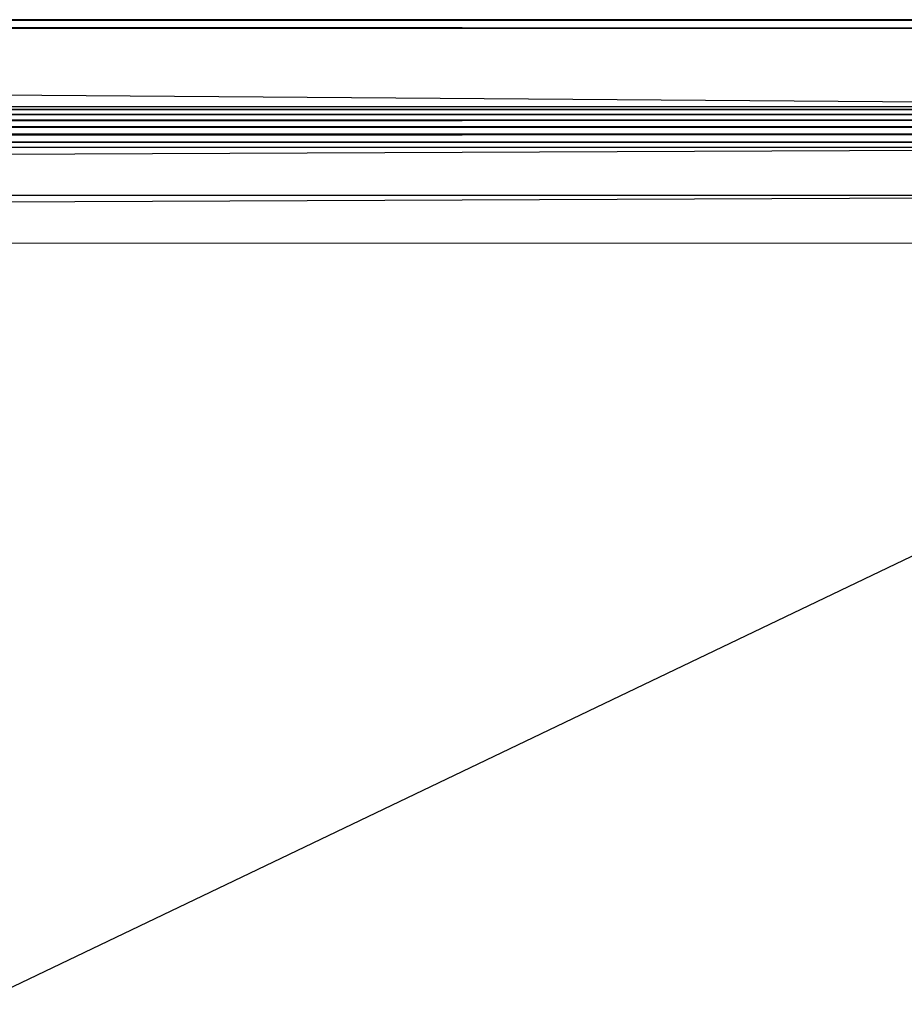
# Paper-space layout '_Back' of a CAD drawing. Header units: millimetres. Extents: x -1300 to 0, y 0 to 650.
# Tile 86 of 94: x -207 to -104, y 535 to 650. Entities that reach past the tile are written whole.
import ezdxf

# ---------------------------------------------------------------- set-up
doc = ezdxf.new("R2010")
doc.units = ezdxf.units.MM

psp = doc.layouts.new('_Back')

# ---------------------------------------------------------------- linework, layer by layer
at = {"color": 7, "linetype": 'Continuous', "lineweight": 25}
for p, q in [((-1274.11, 650.17), (-26.3, 650.17)), ((-26.3, 650.17), (-1274.11, 650.15)), ((-26.3, 650.15), (-1274.11, 650.11)), ((-26.3, 650.15), (-1274.11, 650.15)), ((-26.3, 650.11), (-1274.11, 650.11)), ((-26.3, 650.11), (-1274.11, 650.07)), ((-1274.11, 650.07), (-26.3, 649.18)), ((-26.3, 650.07), (-1274.11, 650.07)), ((-1274.11, 649.18), (-26.3, 640.02)), ((-1274.11, 649.18), (-26.3, 649.18)), ((-1274.11, 640.02), (-26.3, 640.02)), ((-1274.11, 639.7), (-26.3, 640.02)), ((-1274.11, 639.13), (-26.3, 639.7)), ((-1274.11, 639.7), (-26.3, 639.7)), ((-1274.11, 638.45), (-26.3, 639.13)), ((-1274.11, 639.13), (-26.3, 639.13)), ((-1274.11, 637.67), (-26.3, 638.45)), ((-1274.11, 638.45), (-26.3, 638.45)), ((-1274.11, 636.81), (-26.3, 637.67)), ((-1274.11, 637.67), (-26.3, 637.67)), ((-1274.11, 635.9), (-26.3, 636.81)), ((-1274.11, 636.81), (-26.3, 636.81)), ((-1274.11, 635.26), (-26.3, 635.9)), ((-1274.11, 635.9), (-26.3, 635.9)), ((-1274.11, 629.65), (-26.3, 635.26)), ((-1274.11, 635.26), (-26.3, 635.26)), ((-26.3, 629.65), (-1274.11, 624.05)), ((-1274.11, 629.65), (-26.3, 629.65)), ((-26.3, 624.05), (-212.22, 534.99))]:
    psp.add_line(p, q, dxfattribs=at)
at = {"color": 142, "linetype": 'Continuous', "lineweight": 18, "true_color": 0x0080c0}
psp.add_line((-15.02, 624.05), (-1285.39, 624.05), dxfattribs=at)

doc.saveas('drawing.dxf')
